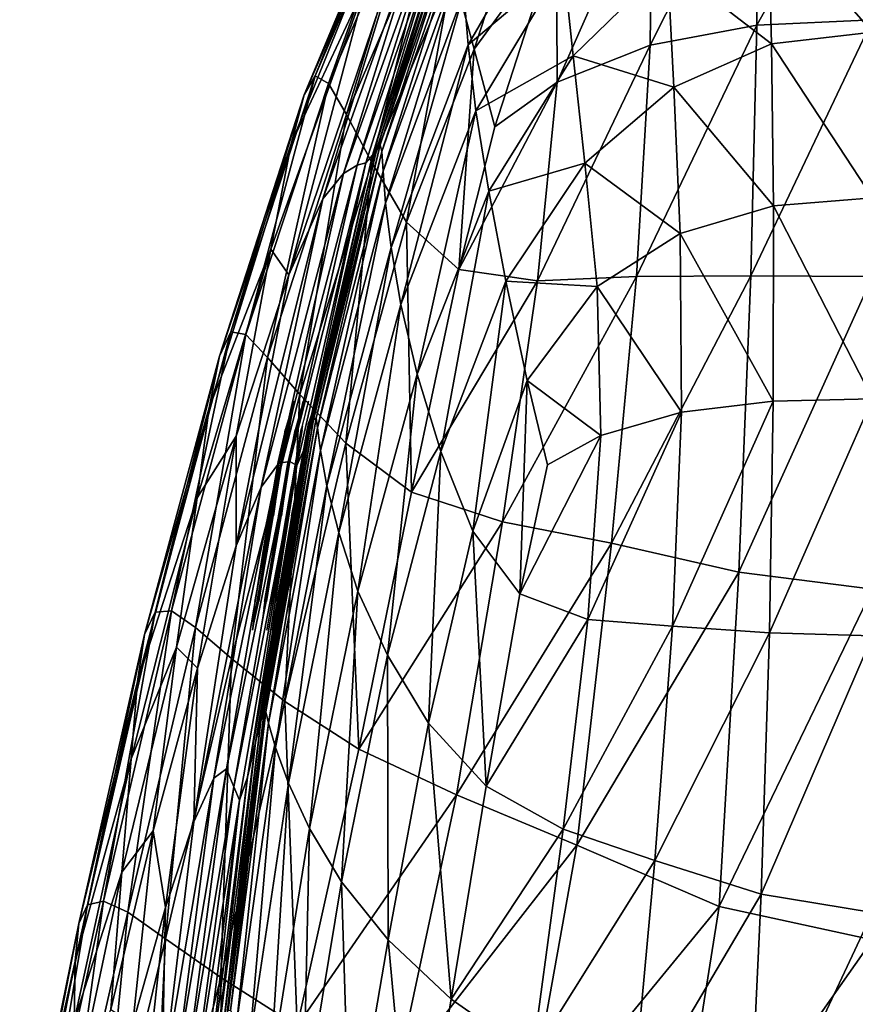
# Model space of a CAD drawing. Extents: x -0.96 to 0.96, y -0.57 to 2.63.
# Tile 145 of 148: x -0.2 to 0, y 2.27 to 2.5. Entities that reach past the tile are written whole.
import ezdxf

# ---------------------------------------------------------------- set-up
doc = ezdxf.new("R2010")
doc.units = 0
doc.layers.add('Brakiri_Cruiser_Lights', color=7, linetype='CONTINUOUS')
doc.layers.add('Brakiri_Cruiser_Main_Texture', color=7, linetype='CONTINUOUS')

msp = doc.modelspace()

# ---------------------------------------------------------------- linework, layer by layer
at = {"layer": 'Brakiri_Cruiser_Lights'}
for points in [[(-0.135593, 2.397457, 0.11623), (-0.133002, 2.408863, 0.114884), (-0.132667, 2.41125, 0.12)], [(-0.135593, 2.397457, 0.11623), (-0.132667, 2.41125, 0.12), (-0.134669, 2.404687, 0.134063)], [(-0.133958, 2.396472, 0.0455), (-0.131855, 2.404687, 0.025938), (-0.130494, 2.41125, 0.04)], [(-0.133958, 2.396472, 0.0455), (-0.130494, 2.41125, 0.04), (-0.130987, 2.409548, 0.043647)], [(-0.130652, 2.405581, -0.132148), (-0.129324, 2.41125, -0.12), (-0.130954, 2.404723, -0.106014)], [(-0.12938, 2.406077, -0.268915), (-0.129049, 2.405887, -0.291492), (-0.12752, 2.41125, -0.28)], [(-0.135593, 2.397457, 0.11623), (-0.133677, 2.404687, 0.105938), (-0.133002, 2.408863, 0.114884)], [(-0.133958, 2.396472, 0.0455), (-0.130987, 2.409548, 0.043647), (-0.132342, 2.404687, 0.054062)], [(-0.137644, 2.365312, -0.134062), (-0.130783, 2.404687, -0.134062), (-0.130652, 2.405581, -0.132148)], [(-0.137644, 2.365312, -0.134062), (-0.130652, 2.405581, -0.132148), (-0.130954, 2.404723, -0.106014)], [(-0.137644, 2.365312, -0.134062), (-0.130954, 2.404723, -0.106014), (-0.130937, 2.404687, -0.105937)], [(-0.137644, 2.365312, -0.134062), (-0.134188, 2.385, -0.13875), (-0.130783, 2.404687, -0.134062)], [(-0.137644, 2.365312, -0.134062), (-0.130937, 2.404687, -0.105937), (-0.133206, 2.391874, -0.102887)], [(-0.129237, 2.405149, -0.291412), (-0.136581, 2.365312, -0.265938), (-0.137543, 2.35875, -0.28)], [(-0.129237, 2.405149, -0.291412), (-0.137543, 2.35875, -0.28), (-0.13705, 2.362283, -0.28757)], [(-0.13705, 2.362283, -0.28757), (-0.129205, 2.404893, -0.293622), (-0.129237, 2.405149, -0.291412)], [(-0.13705, 2.362283, -0.28757), (-0.129226, 2.404687, -0.294062), (-0.129205, 2.404893, -0.293622)], [(-0.13705, 2.362283, -0.28757), (-0.132584, 2.385, -0.29875), (-0.129226, 2.404687, -0.294062)], [(-0.129237, 2.405149, -0.291412), (-0.133186, 2.385, -0.26125), (-0.136581, 2.365312, -0.265938)], [(-0.135593, 2.397457, 0.11623), (-0.134669, 2.404687, 0.134063), (-0.136344, 2.397328, 0.135815)], [(-0.135593, 2.397457, 0.11623), (-0.135314, 2.397289, 0.104176), (-0.133677, 2.404687, 0.105938)], [(-0.133958, 2.396472, 0.0455), (-0.132342, 2.404687, 0.054062), (-0.1342, 2.396618, 0.055984)], [(-0.133958, 2.396472, 0.0455), (-0.133482, 2.397545, 0.024237), (-0.131855, 2.404687, 0.025938)], [(-0.129237, 2.405149, -0.291412), (-0.129664, 2.404687, -0.265938), (-0.133186, 2.385, -0.26125)], [(-0.129237, 2.405149, -0.291412), (-0.12938, 2.406077, -0.268915), (-0.129664, 2.404687, -0.265938)], [(-0.12938, 2.406077, -0.268915), (-0.129237, 2.405149, -0.291412), (-0.129049, 2.405887, -0.291492)], [(-0.129237, 2.405149, -0.291412), (-0.129205, 2.404893, -0.293622), (-0.129049, 2.405887, -0.291492)], [(-0.135593, 2.397457, 0.11623), (-0.142084, 2.359701, 0.122037), (-0.142185, 2.35875, 0.12)], [(-0.135593, 2.397457, 0.11623), (-0.142185, 2.35875, 0.12), (-0.140726, 2.365312, 0.105938)], [(-0.135593, 2.397457, 0.11623), (-0.1416, 2.365312, 0.134063), (-0.142084, 2.359701, 0.122037)], [(-0.135593, 2.397457, 0.11623), (-0.138503, 2.385, 0.13875), (-0.1416, 2.365312, 0.134063)], [(-0.135593, 2.397457, 0.11623), (-0.140726, 2.365312, 0.105938), (-0.137302, 2.385, 0.10125)], [(-0.135593, 2.397457, 0.11623), (-0.136344, 2.397328, 0.135815), (-0.138503, 2.385, 0.13875)], [(-0.135593, 2.397457, 0.11623), (-0.137302, 2.385, 0.10125), (-0.135314, 2.397289, 0.104176)], [(-0.133958, 2.396472, 0.0455), (-0.135511, 2.385, 0.02125), (-0.133482, 2.397545, 0.024237)], [(-0.133958, 2.396472, 0.0455), (-0.139585, 2.363727, 0.050665), (-0.14024, 2.35875, 0.04)], [(-0.133958, 2.396472, 0.0455), (-0.14024, 2.35875, 0.04), (-0.138945, 2.365312, 0.025938)], [(-0.133958, 2.396472, 0.0455), (-0.139406, 2.365312, 0.054062), (-0.139585, 2.363727, 0.050665)], [(-0.133958, 2.396472, 0.0455), (-0.136221, 2.385, 0.05875), (-0.139406, 2.365312, 0.054062)], [(-0.133958, 2.396472, 0.0455), (-0.138945, 2.365312, 0.025938), (-0.135511, 2.385, 0.02125)], [(-0.133958, 2.396472, 0.0455), (-0.1342, 2.396618, 0.055984), (-0.136221, 2.385, 0.05875)], [(-0.137644, 2.365312, -0.134062), (-0.133206, 2.391874, -0.102887), (-0.134824, 2.382605, -0.10182)], [(-0.133206, 2.391874, -0.102887), (-0.134411, 2.385, -0.10125), (-0.134824, 2.382605, -0.10182)], [(-0.13705, 2.362283, -0.28757), (-0.136276, 2.365312, -0.294062), (-0.132584, 2.385, -0.29875)], [(-0.137644, 2.365312, -0.134062), (-0.134824, 2.382605, -0.10182), (-0.137798, 2.365312, -0.105937)], [(-0.137644, 2.365312, -0.134062), (-0.137798, 2.365312, -0.105937), (-0.138865, 2.35875, -0.12)]]:
    msp.add_3dface(points, dxfattribs=at)
at = {"layer": 'Brakiri_Cruiser_Main_Texture'}
for points in [[(-0.026476, 2.497422, 0.476328), (-0.025933, 2.54242, 0.468724), (0, 2.545058, 0.469206)], [(-0.026476, 2.497422, 0.476328), (0, 2.545058, 0.469206), (0, 2.498663, 0.476927)], [(-0.091302, 2.491952, 0.465404), (-0.096309, 2.510324, 0.456644), (-0.074854, 2.542217, 0.457063)], [(-0.091302, 2.491952, 0.465404), (-0.074854, 2.542217, 0.457063), (-0.072419, 2.517955, 0.466189)], [(-0.050926, 2.49287, 0.474826), (-0.050521, 2.533666, 0.467609), (-0.025933, 2.54242, 0.468724)], [(-0.050926, 2.49287, 0.474826), (-0.025933, 2.54242, 0.468724), (-0.026476, 2.497422, 0.476328)], [(-0.127749, 2.485822, 0.413463), (-0.108498, 2.533594, 0.384092), (-0.105997, 2.536362, 0.409278)], [(-0.124741, 2.484056, 0.431209), (-0.127749, 2.485822, 0.413463), (-0.105997, 2.536362, 0.409278)], [(-0.124741, 2.484056, 0.431209), (-0.105997, 2.536362, 0.409278), (-0.103541, 2.533085, 0.428908)], [(-0.130339, 2.481488, 0.392486), (-0.111265, 2.525072, 0.353387), (-0.108498, 2.533594, 0.384092)], [(-0.127749, 2.485822, 0.413463), (-0.130339, 2.481488, 0.392486), (-0.108498, 2.533594, 0.384092)], [(-0.120575, 2.477008, 0.445816), (-0.124741, 2.484056, 0.431209), (-0.103541, 2.533085, 0.428908)], [(-0.120575, 2.477008, 0.445816), (-0.103541, 2.533085, 0.428908), (-0.100294, 2.524061, 0.444666)], [(-0.07232, 2.484388, 0.472611), (-0.072419, 2.517955, 0.466189), (-0.050521, 2.533666, 0.467609)], [(-0.07232, 2.484388, 0.472611), (-0.050521, 2.533666, 0.467609), (-0.050926, 2.49287, 0.474826)], [(-0.09368, 2.50496, -0.347159), (-0.092731, 2.492918, -0.382339), (-0.072126, 2.528516, -0.385852)], [(-0.092731, 2.492918, -0.382339), (-0.070803, 2.511379, -0.413262), (-0.072126, 2.528516, -0.385852)], [(-0.023869, 2.523276, -0.437994), (0, 2.495837, -0.454293), (0, 2.526868, -0.438583)], [(-0.13325, 2.470237, 0.368186), (-0.116067, 2.506985, 0.310408), (-0.111265, 2.525072, 0.353387)], [(-0.130339, 2.481488, 0.392486), (-0.13325, 2.470237, 0.368186), (-0.111265, 2.525072, 0.353387)], [(-0.099707, 2.52369, 0.101977), (-0.102991, 2.522098, 0.174264), (-0.121253, 2.46345, 0.177343)], [(-0.099707, 2.52369, 0.101977), (-0.121253, 2.46345, 0.177343), (-0.118174, 2.465339, 0.108218)], [(-0.11477, 2.465992, 0.457429), (-0.120575, 2.477008, 0.445816), (-0.100294, 2.524061, 0.444666)], [(-0.097724, 2.524002, 0.028033), (-0.099707, 2.52369, 0.101977), (-0.118174, 2.465339, 0.108218)], [(-0.097724, 2.524002, 0.028033), (-0.118174, 2.465339, 0.108218), (-0.116185, 2.465881, 0.035662)], [(-0.114657, 2.467621, -0.039024), (-0.097724, 2.524002, 0.028033), (-0.116185, 2.465881, 0.035662)], [(-0.11477, 2.465992, 0.457429), (-0.100294, 2.524061, 0.444666), (-0.096309, 2.510324, 0.456644)], [(-0.113567, 2.469381, -0.112699), (-0.096209, 2.524834, -0.047313), (-0.114657, 2.467621, -0.039024)], [(-0.114657, 2.467621, -0.039024), (-0.096209, 2.524834, -0.047313), (-0.097724, 2.524002, 0.028033)], [(-0.112891, 2.46998, -0.182223), (-0.095196, 2.525082, -0.120903), (-0.113567, 2.469381, -0.112699)], [(-0.113567, 2.469381, -0.112699), (-0.095196, 2.525082, -0.120903), (-0.096209, 2.524834, -0.047313)], [(-0.112891, 2.46998, -0.182223), (-0.09459, 2.523896, -0.189973), (-0.095196, 2.525082, -0.120903)], [(-0.11248, 2.468496, -0.244853), (-0.09459, 2.523896, -0.189973), (-0.112891, 2.46998, -0.182223)], [(-0.11248, 2.468496, -0.244853), (-0.094297, 2.52043, -0.251763), (-0.09459, 2.523896, -0.189973)], [(-0.102991, 2.522098, 0.174264), (-0.107621, 2.51781, 0.242333), (-0.126053, 2.457669, 0.241735)], [(-0.102991, 2.522098, 0.174264), (-0.126053, 2.457669, 0.241735), (-0.121253, 2.46345, 0.177343)], [(-0.046989, 2.511477, -0.436501), (-0.023134, 2.493154, -0.453639), (-0.023869, 2.523276, -0.437994)], [(-0.023869, 2.523276, -0.437994), (-0.023134, 2.493154, -0.453639), (0, 2.495837, -0.454293)], [(-0.094297, 2.52043, -0.251763), (-0.11248, 2.468496, -0.244853), (-0.112187, 2.464004, -0.297846)], [(-0.094297, 2.52043, -0.251763), (-0.112187, 2.464004, -0.297846), (-0.094098, 2.514088, -0.303908)], [(-0.107621, 2.51781, 0.242333), (-0.116067, 2.506985, 0.310408), (-0.133846, 2.440189, 0.295398)], [(-0.107621, 2.51781, 0.242333), (-0.133846, 2.440189, 0.295398), (-0.126053, 2.457669, 0.241735)], [(-0.086613, 2.474113, 0.47037), (-0.091302, 2.491952, 0.465404), (-0.072419, 2.517955, 0.466189)], [(-0.086613, 2.474113, 0.47037), (-0.072419, 2.517955, 0.466189), (-0.07232, 2.484388, 0.472611)], [(-0.094098, 2.514088, -0.303908), (-0.112187, 2.464004, -0.297846), (-0.11162, 2.456621, -0.341975)], [(-0.094098, 2.514088, -0.303908), (-0.11162, 2.456621, -0.341975), (-0.09368, 2.50496, -0.347159)], [(-0.106843, 2.452321, 0.466189), (-0.11477, 2.465992, 0.457429), (-0.096309, 2.510324, 0.456644)], [(-0.106843, 2.452321, 0.466189), (-0.096309, 2.510324, 0.456644), (-0.091302, 2.491952, 0.465404)], [(-0.092731, 2.492918, -0.382339), (-0.090937, 2.477838, -0.410275), (-0.070803, 2.511379, -0.413262)], [(-0.090937, 2.477838, -0.410275), (-0.068611, 2.49045, -0.434376), (-0.070803, 2.511379, -0.413262)], [(-0.070803, 2.511379, -0.413262), (-0.068611, 2.49045, -0.434376), (-0.046989, 2.511477, -0.436501)], [(-0.068611, 2.49045, -0.434376), (-0.045512, 2.483217, -0.452152), (-0.046989, 2.511477, -0.436501)], [(-0.046989, 2.511477, -0.436501), (-0.045512, 2.483217, -0.452152), (-0.023134, 2.493154, -0.453639)], [(-0.133846, 2.440189, 0.295398), (-0.116067, 2.506985, 0.310408), (-0.13795, 2.446124, 0.346243)], [(-0.13325, 2.470237, 0.368186), (-0.13795, 2.446124, 0.346243), (-0.116067, 2.506985, 0.310408)], [(-0.09368, 2.50496, -0.347159), (-0.11162, 2.456621, -0.341975), (-0.110388, 2.446465, -0.378015)], [(-0.09368, 2.50496, -0.347159), (-0.110388, 2.446465, -0.378015), (-0.092731, 2.492918, -0.382339)], [(-0.054061, 2.439869, 0.480323), (-0.050926, 2.49287, 0.474826), (-0.026476, 2.497422, 0.476328)], [(-0.054061, 2.439869, 0.480323), (-0.026476, 2.497422, 0.476328), (-0.027886, 2.440011, 0.482318)], [(-0.027886, 2.440011, 0.482318), (-0.026476, 2.497422, 0.476328), (0, 2.498663, 0.476927)], [(-0.027886, 2.440011, 0.482318), (0, 2.498663, 0.476927), (0, 2.439856, 0.483034)], [(-0.023134, 2.493154, -0.453639), (0, 2.457834, -0.46593), (0, 2.495837, -0.454293)], [(-0.092731, 2.492918, -0.382339), (-0.110388, 2.446465, -0.378015), (-0.108098, 2.433439, -0.406817)], [(-0.092731, 2.492918, -0.382339), (-0.108098, 2.433439, -0.406817), (-0.090937, 2.477838, -0.410275)], [(-0.076814, 2.438821, 0.477205), (-0.07232, 2.484388, 0.472611), (-0.050926, 2.49287, 0.474826)], [(-0.076814, 2.438821, 0.477205), (-0.050926, 2.49287, 0.474826), (-0.054061, 2.439869, 0.480323)], [(-0.045512, 2.483217, -0.452152), (-0.022661, 2.456059, -0.465211), (-0.023134, 2.493154, -0.453639)], [(-0.023134, 2.493154, -0.453639), (-0.022661, 2.456059, -0.465211), (0, 2.457834, -0.46593)], [(-0.094842, 2.441446, 0.472611), (-0.106843, 2.452321, 0.466189), (-0.091302, 2.491952, 0.465404)], [(-0.094842, 2.441446, 0.472611), (-0.091302, 2.491952, 0.465404), (-0.086613, 2.474113, 0.47037)], [(-0.090937, 2.477838, -0.410275), (-0.087984, 2.459378, -0.431869), (-0.068611, 2.49045, -0.434376)], [(-0.087984, 2.459378, -0.431869), (-0.065929, 2.465809, -0.449987), (-0.068611, 2.49045, -0.434376)], [(-0.068611, 2.49045, -0.434376), (-0.065929, 2.465809, -0.449987), (-0.045512, 2.483217, -0.452152)], [(-0.143648, 2.426533, 0.433982), (-0.147141, 2.42712, 0.418062), (-0.127749, 2.485822, 0.413463)], [(-0.147141, 2.42712, 0.418062), (-0.130339, 2.481488, 0.392486), (-0.127749, 2.485822, 0.413463)], [(-0.143648, 2.426533, 0.433982), (-0.127749, 2.485822, 0.413463), (-0.124741, 2.484056, 0.431209)], [(-0.138724, 2.421267, 0.44743), (-0.143648, 2.426533, 0.433982), (-0.124741, 2.484056, 0.431209)], [(-0.138724, 2.421267, 0.44743), (-0.124741, 2.484056, 0.431209), (-0.120575, 2.477008, 0.445816)], [(-0.094842, 2.441446, 0.472611), (-0.086613, 2.474113, 0.47037), (-0.07232, 2.484388, 0.472611)], [(-0.094842, 2.441446, 0.472611), (-0.07232, 2.484388, 0.472611), (-0.076814, 2.438821, 0.477205)], [(-0.065929, 2.465809, -0.449987), (-0.044109, 2.449653, -0.463413), (-0.045512, 2.483217, -0.452152)], [(-0.045512, 2.483217, -0.452152), (-0.044109, 2.449653, -0.463413), (-0.022661, 2.456059, -0.465211)], [(-0.149754, 2.421553, 0.401237), (-0.13325, 2.470237, 0.368186), (-0.130339, 2.481488, 0.392486)], [(-0.147141, 2.42712, 0.418062), (-0.149754, 2.421553, 0.401237), (-0.130339, 2.481488, 0.392486)], [(-0.13126, 2.412776, 0.458669), (-0.138724, 2.421267, 0.44743), (-0.120575, 2.477008, 0.445816)], [(-0.13126, 2.412776, 0.458669), (-0.120575, 2.477008, 0.445816), (-0.11477, 2.465992, 0.457429)], [(-0.090937, 2.477838, -0.410275), (-0.108098, 2.433439, -0.406817), (-0.104357, 2.417446, -0.429232)], [(-0.090937, 2.477838, -0.410275), (-0.104357, 2.417446, -0.429232), (-0.087984, 2.459378, -0.431869)], [(-0.149754, 2.421553, 0.401237), (-0.152098, 2.409723, 0.383134), (-0.13325, 2.470237, 0.368186)], [(-0.152098, 2.409723, 0.383134), (-0.13795, 2.446124, 0.346243), (-0.13325, 2.470237, 0.368186)], [(-0.127578, 2.407368, -0.237608), (-0.112891, 2.46998, -0.182223), (-0.128166, 2.406962, -0.174237)], [(-0.128166, 2.406962, -0.174237), (-0.112891, 2.46998, -0.182223), (-0.113567, 2.469381, -0.112699)], [(-0.127578, 2.407368, -0.237608), (-0.11248, 2.468496, -0.244853), (-0.112891, 2.46998, -0.182223)], [(-0.128973, 2.404669, -0.104359), (-0.114657, 2.467621, -0.039024), (-0.130279, 2.400259, -0.029561)], [(-0.130279, 2.400259, -0.029561), (-0.114657, 2.467621, -0.039024), (-0.116185, 2.465881, 0.035662)], [(-0.128166, 2.406962, -0.174237), (-0.113567, 2.469381, -0.112699), (-0.128973, 2.404669, -0.104359)], [(-0.128973, 2.404669, -0.104359), (-0.113567, 2.469381, -0.112699), (-0.114657, 2.467621, -0.039024)], [(-0.11248, 2.468496, -0.244853), (-0.127578, 2.407368, -0.237608), (-0.127237, 2.405149, -0.291412)], [(-0.11248, 2.468496, -0.244853), (-0.127237, 2.405149, -0.291412), (-0.112187, 2.464004, -0.297846)], [(-0.118174, 2.465339, 0.108218), (-0.121253, 2.46345, 0.177343), (-0.136108, 2.397028, 0.181757)], [(-0.118174, 2.465339, 0.108218), (-0.136108, 2.397028, 0.181757), (-0.133593, 2.397457, 0.11623)], [(-0.116185, 2.465881, 0.035662), (-0.118174, 2.465339, 0.108218), (-0.133593, 2.397457, 0.11623)], [(-0.116185, 2.465881, 0.035662), (-0.133593, 2.397457, 0.11623), (-0.131958, 2.396472, 0.0455)], [(-0.130279, 2.400259, -0.029561), (-0.116185, 2.465881, 0.035662), (-0.131958, 2.396472, 0.0455)], [(-0.120745, 2.401619, 0.467745), (-0.13126, 2.412776, 0.458669), (-0.11477, 2.465992, 0.457429)], [(-0.120745, 2.401619, 0.467745), (-0.11477, 2.465992, 0.457429), (-0.106843, 2.452321, 0.466189)], [(-0.087984, 2.459378, -0.431869), (-0.084076, 2.438741, -0.447683), (-0.065929, 2.465809, -0.449987)], [(-0.084076, 2.438741, -0.447683), (-0.063133, 2.437535, -0.460889), (-0.065929, 2.465809, -0.449987)], [(-0.065929, 2.465809, -0.449987), (-0.063133, 2.437535, -0.460889), (-0.044109, 2.449653, -0.463413)], [(-0.121253, 2.46345, 0.177343), (-0.126053, 2.457669, 0.241735), (-0.14013, 2.391554, 0.240705)], [(-0.121253, 2.46345, 0.177343), (-0.14013, 2.391554, 0.240705), (-0.136108, 2.397028, 0.181757)], [(-0.112187, 2.464004, -0.297846), (-0.127237, 2.405149, -0.291412), (-0.126567, 2.399936, -0.336385)], [(-0.112187, 2.464004, -0.297846), (-0.126567, 2.399936, -0.336385), (-0.11162, 2.456621, -0.341975)], [(-0.087984, 2.459378, -0.431869), (-0.104357, 2.417446, -0.429232), (-0.098933, 2.399702, -0.446053)], [(-0.087984, 2.459378, -0.431869), (-0.098933, 2.399702, -0.446053), (-0.084076, 2.438741, -0.447683)], [(-0.126053, 2.457669, 0.241735), (-0.133846, 2.440189, 0.295398), (-0.145888, 2.378088, 0.289756)], [(-0.126053, 2.457669, 0.241735), (-0.145888, 2.378088, 0.289756), (-0.14013, 2.391554, 0.240705)], [(-0.11162, 2.456621, -0.341975), (-0.126567, 2.399936, -0.336385), (-0.125097, 2.391875, -0.373327)], [(-0.11162, 2.456621, -0.341975), (-0.125097, 2.391875, -0.373327), (-0.110388, 2.446465, -0.378015)], [(-0.044109, 2.449653, -0.463413), (-0.022724, 2.411289, -0.473675), (-0.022661, 2.456059, -0.465211)], [(-0.022661, 2.456059, -0.465211), (-0.022724, 2.411289, -0.473675), (0, 2.411814, -0.474521)], [(-0.022661, 2.456059, -0.465211), (0, 2.411814, -0.474521), (0, 2.457834, -0.46593)], [(-0.105658, 2.390421, 0.475009), (-0.120745, 2.401619, 0.467745), (-0.106843, 2.452321, 0.466189)], [(-0.105658, 2.390421, 0.475009), (-0.106843, 2.452321, 0.466189), (-0.094842, 2.441446, 0.472611)], [(-0.063133, 2.437535, -0.460889), (-0.043779, 2.408756, -0.471502), (-0.044109, 2.449653, -0.463413)], [(-0.044109, 2.449653, -0.463413), (-0.043779, 2.408756, -0.471502), (-0.022724, 2.411289, -0.473675)], [(-0.145906, 2.403206, 0.332334), (-0.13795, 2.446124, 0.346243), (-0.154853, 2.389064, 0.367131)], [(-0.152098, 2.409723, 0.383134), (-0.154853, 2.389064, 0.367131), (-0.13795, 2.446124, 0.346243)], [(-0.133846, 2.440189, 0.295398), (-0.13795, 2.446124, 0.346243), (-0.145906, 2.403206, 0.332334)], [(-0.110388, 2.446465, -0.378015), (-0.125097, 2.391875, -0.373327), (-0.122356, 2.381112, -0.403037)], [(-0.110388, 2.446465, -0.378015), (-0.122356, 2.381112, -0.403037), (-0.108098, 2.433439, -0.406817)], [(-0.145888, 2.378088, 0.289756), (-0.133846, 2.440189, 0.295398), (-0.145906, 2.403206, 0.332334)], [(-0.105658, 2.390421, 0.475009), (-0.094842, 2.441446, 0.472611), (-0.076814, 2.438821, 0.477205)], [(-0.105658, 2.390421, 0.475009), (-0.076814, 2.438821, 0.477205), (-0.084849, 2.383581, 0.480519)], [(-0.084076, 2.438741, -0.447683), (-0.098933, 2.399702, -0.446053), (-0.09159, 2.381422, -0.458071)], [(-0.084076, 2.438741, -0.447683), (-0.09159, 2.381422, -0.458071), (-0.079153, 2.41602, -0.458742)], [(-0.084849, 2.383581, 0.480519), (-0.076814, 2.438821, 0.477205), (-0.054061, 2.439869, 0.480323)], [(-0.084849, 2.383581, 0.480519), (-0.054061, 2.439869, 0.480323), (-0.059849, 2.378681, 0.484401)], [(-0.084076, 2.438741, -0.447683), (-0.079153, 2.41602, -0.458742), (-0.063133, 2.437535, -0.460889)], [(-0.059849, 2.378681, 0.484401), (-0.054061, 2.439869, 0.480323), (-0.027886, 2.440011, 0.482318)], [(-0.059849, 2.378681, 0.484401), (-0.027886, 2.440011, 0.482318), (-0.030623, 2.372058, 0.486937)], [(-0.030623, 2.372058, 0.486937), (-0.027886, 2.440011, 0.482318), (0, 2.439856, 0.483034)], [(-0.030623, 2.372058, 0.486937), (0, 2.439856, 0.483034), (0, 2.368151, 0.487818)], [(-0.079153, 2.41602, -0.458742), (-0.062234, 2.403415, -0.468159), (-0.063133, 2.437535, -0.460889)], [(-0.063133, 2.437535, -0.460889), (-0.062234, 2.403415, -0.468159), (-0.043779, 2.408756, -0.471502)], [(-0.108098, 2.433439, -0.406817), (-0.122356, 2.381112, -0.403037), (-0.11798, 2.367717, -0.426403)], [(-0.108098, 2.433439, -0.406817), (-0.11798, 2.367717, -0.426403), (-0.104357, 2.417446, -0.429232)], [(-0.164437, 2.36287, 0.42244), (-0.149754, 2.421553, 0.401237), (-0.147141, 2.42712, 0.418062)], [(-0.160696, 2.363171, 0.43669), (-0.164437, 2.36287, 0.42244), (-0.147141, 2.42712, 0.418062)], [(-0.160696, 2.363171, 0.43669), (-0.147141, 2.42712, 0.418062), (-0.143648, 2.426533, 0.433982)], [(-0.155254, 2.359394, 0.449135), (-0.160696, 2.363171, 0.43669), (-0.143648, 2.426533, 0.433982)], [(-0.155254, 2.359394, 0.449135), (-0.143648, 2.426533, 0.433982), (-0.138724, 2.421267, 0.44743)], [(-0.164437, 2.36287, 0.42244), (-0.166896, 2.357726, 0.407671), (-0.149754, 2.421553, 0.401237)], [(-0.166896, 2.357726, 0.407671), (-0.152098, 2.409723, 0.383134), (-0.149754, 2.421553, 0.401237)], [(-0.146971, 2.35224, 0.45994), (-0.155254, 2.359394, 0.449135), (-0.138724, 2.421267, 0.44743)], [(-0.146971, 2.35224, 0.45994), (-0.138724, 2.421267, 0.44743), (-0.13126, 2.412776, 0.458669)], [(-0.104357, 2.417446, -0.429232), (-0.11798, 2.367717, -0.426403), (-0.11119, 2.352996, -0.44436)], [(-0.104357, 2.417446, -0.429232), (-0.11119, 2.352996, -0.44436), (-0.098933, 2.399702, -0.446053)], [(-0.079153, 2.41602, -0.458742), (-0.09159, 2.381422, -0.458071), (-0.080852, 2.367101, -0.466579)], [(-0.079153, 2.41602, -0.458742), (-0.080852, 2.367101, -0.466579), (-0.074475, 2.396682, -0.464785)], [(-0.079153, 2.41602, -0.458742), (-0.074475, 2.396682, -0.464785), (-0.062234, 2.403415, -0.468159)], [(-0.134709, 2.342407, 0.469271), (-0.146971, 2.35224, 0.45994), (-0.13126, 2.412776, 0.458669)], [(-0.134709, 2.342407, 0.469271), (-0.13126, 2.412776, 0.458669), (-0.120745, 2.401619, 0.467745)], [(-0.022724, 2.411289, -0.473675), (-0.043779, 2.408756, -0.471502), (-0.045808, 2.35964, -0.477239)], [(-0.022724, 2.411289, -0.473675), (-0.045808, 2.35964, -0.477239), (-0.023598, 2.358142, -0.479994)], [(0, 2.411814, -0.474521), (-0.022724, 2.411289, -0.473675), (-0.023598, 2.358142, -0.479994)], [(0, 2.411814, -0.474521), (-0.023598, 2.358142, -0.479994), (0, 2.357418, -0.480967)], [(-0.168495, 2.346975, 0.393669), (-0.154853, 2.389064, 0.367131), (-0.152098, 2.409723, 0.383134)], [(-0.166896, 2.357726, 0.407671), (-0.168495, 2.346975, 0.393669), (-0.152098, 2.409723, 0.383134)], [(-0.043779, 2.408756, -0.471502), (-0.062234, 2.403415, -0.468159), (-0.065242, 2.361233, -0.472868)], [(-0.043779, 2.408756, -0.471502), (-0.065242, 2.361233, -0.472868), (-0.045808, 2.35964, -0.477239)], [(-0.139485, 2.34007, -0.231282), (-0.128166, 2.406962, -0.174237), (-0.140243, 2.337867, -0.167493)], [(-0.140243, 2.337867, -0.167493), (-0.128166, 2.406962, -0.174237), (-0.128973, 2.404669, -0.104359)], [(-0.127578, 2.407368, -0.237608), (-0.139485, 2.34007, -0.231282), (-0.139106, 2.340031, -0.285576)], [(-0.139485, 2.34007, -0.231282), (-0.127578, 2.407368, -0.237608), (-0.128166, 2.406962, -0.174237)], [(-0.127578, 2.407368, -0.237608), (-0.139106, 2.340031, -0.285576), (-0.127237, 2.405149, -0.291412)], [(-0.140243, 2.337867, -0.167493), (-0.128973, 2.404669, -0.104359), (-0.141482, 2.333005, -0.096113)], [(-0.141482, 2.333005, -0.096113), (-0.128973, 2.404669, -0.104359), (-0.130279, 2.400259, -0.029561)], [(-0.127237, 2.405149, -0.291412), (-0.139106, 2.340031, -0.285576), (-0.138449, 2.337408, -0.331136)], [(-0.127237, 2.405149, -0.291412), (-0.138449, 2.337408, -0.331136), (-0.126567, 2.399936, -0.336385)], [(-0.145906, 2.403206, 0.332334), (-0.154853, 2.389064, 0.367131), (-0.159565, 2.354851, 0.35673)], [(-0.154744, 2.35004, 0.324932), (-0.145906, 2.403206, 0.332334), (-0.159565, 2.354851, 0.35673)], [(-0.145888, 2.378088, 0.289756), (-0.145906, 2.403206, 0.332334), (-0.154744, 2.35004, 0.324932)], [(-0.062234, 2.403415, -0.468159), (-0.074475, 2.396682, -0.464785), (-0.080852, 2.367101, -0.466579)], [(-0.062234, 2.403415, -0.468159), (-0.080852, 2.367101, -0.466579), (-0.065242, 2.361233, -0.472868)], [(-0.141482, 2.333005, -0.096113), (-0.130279, 2.400259, -0.029561), (-0.143303, 2.325069, -0.019047)], [(-0.143303, 2.325069, -0.019047), (-0.130279, 2.400259, -0.029561), (-0.131958, 2.396472, 0.0455)], [(-0.126567, 2.399936, -0.336385), (-0.138449, 2.337408, -0.331136), (-0.136857, 2.331863, -0.368722)], [(-0.126567, 2.399936, -0.336385), (-0.136857, 2.331863, -0.368722), (-0.125097, 2.391875, -0.373327)], [(-0.11775, 2.331468, 0.477025), (-0.134709, 2.342407, 0.469271), (-0.120745, 2.401619, 0.467745)], [(-0.11775, 2.331468, 0.477025), (-0.120745, 2.401619, 0.467745), (-0.105658, 2.390421, 0.475009)], [(-0.098933, 2.399702, -0.446053), (-0.11119, 2.352996, -0.44436), (-0.101773, 2.337439, -0.45769)], [(-0.098933, 2.399702, -0.446053), (-0.101773, 2.337439, -0.45769), (-0.09159, 2.381422, -0.458071)], [(-0.133593, 2.397457, 0.11623), (-0.136108, 2.397028, 0.181757), (-0.148084, 2.326932, 0.190345)], [(-0.133593, 2.397457, 0.11623), (-0.148084, 2.326932, 0.190345), (-0.146426, 2.322814, 0.12771)], [(-0.131958, 2.396472, 0.0455), (-0.133593, 2.397457, 0.11623), (-0.146426, 2.322814, 0.12771)], [(-0.136108, 2.397028, 0.181757), (-0.14013, 2.391554, 0.240705), (-0.151036, 2.324854, 0.244556)], [(-0.136108, 2.397028, 0.181757), (-0.151036, 2.324854, 0.244556), (-0.148084, 2.326932, 0.190345)], [(-0.131958, 2.396472, 0.0455), (-0.146426, 2.322814, 0.12771), (-0.145139, 2.31977, 0.057597)], [(-0.143303, 2.325069, -0.019047), (-0.131958, 2.396472, 0.0455), (-0.145139, 2.31977, 0.057597)], [(-0.14013, 2.391554, 0.240705), (-0.145888, 2.378088, 0.289756), (-0.155598, 2.314848, 0.289042)], [(-0.14013, 2.391554, 0.240705), (-0.155598, 2.314848, 0.289042), (-0.151036, 2.324854, 0.244556)], [(-0.125097, 2.391875, -0.373327), (-0.136857, 2.331863, -0.368722), (-0.133888, 2.323707, -0.399171)], [(-0.125097, 2.391875, -0.373327), (-0.133888, 2.323707, -0.399171), (-0.122356, 2.381112, -0.403037)], [(-0.159565, 2.354851, 0.35673), (-0.154853, 2.389064, 0.367131), (-0.169995, 2.329268, 0.381636)], [(-0.168495, 2.346975, 0.393669), (-0.169995, 2.329268, 0.381636), (-0.154853, 2.389064, 0.367131)], [(-0.11775, 2.331468, 0.477025), (-0.105658, 2.390421, 0.475009), (-0.084849, 2.383581, 0.480519)], [(-0.11775, 2.331468, 0.477025), (-0.084849, 2.383581, 0.480519), (-0.095373, 2.320994, 0.483099)], [(-0.09159, 2.381422, -0.458071), (-0.101773, 2.337439, -0.45769), (-0.088597, 2.323018, -0.467658)], [(-0.095373, 2.320994, 0.483099), (-0.084849, 2.383581, 0.480519), (-0.059849, 2.378681, 0.484401)], [(-0.09159, 2.381422, -0.458071), (-0.088597, 2.323018, -0.467658), (-0.080852, 2.367101, -0.466579)], [(-0.122356, 2.381112, -0.403037), (-0.133888, 2.323707, -0.399171), (-0.129099, 2.313253, -0.423319)], [(-0.122356, 2.381112, -0.403037), (-0.129099, 2.313253, -0.423319), (-0.11798, 2.367717, -0.426403)], [(-0.155598, 2.314848, 0.289042), (-0.145888, 2.378088, 0.289756), (-0.154744, 2.35004, 0.324932)], [(-0.095373, 2.320994, 0.483099), (-0.059849, 2.378681, 0.484401), (-0.067774, 2.309484, 0.487548)], [(-0.067774, 2.309484, 0.487548), (-0.059849, 2.378681, 0.484401), (-0.030623, 2.372058, 0.486937)], [(-0.067774, 2.309484, 0.487548), (-0.030623, 2.372058, 0.486937), (-0.035144, 2.295435, 0.490428)], [(-0.035144, 2.295435, 0.490428), (-0.030623, 2.372058, 0.486937), (0, 2.368151, 0.487818)], [(-0.035144, 2.295435, 0.490428), (0, 2.368151, 0.487818), (0, 2.287776, 0.491476)], [(-0.11798, 2.367717, -0.426403), (-0.129099, 2.313253, -0.423319), (-0.121733, 2.30108, -0.442091)], [(-0.11798, 2.367717, -0.426403), (-0.121733, 2.30108, -0.442091), (-0.11119, 2.352996, -0.44436)], [(-0.065242, 2.361233, -0.472868), (-0.080852, 2.367101, -0.466579), (-0.088597, 2.323018, -0.467658)], [(-0.176324, 2.296622, 0.438796), (-0.179994, 2.295821, 0.425896), (-0.164437, 2.36287, 0.42244)], [(-0.179994, 2.295821, 0.425896), (-0.166896, 2.357726, 0.407671), (-0.164437, 2.36287, 0.42244)], [(-0.176324, 2.296622, 0.438796), (-0.164437, 2.36287, 0.42244), (-0.160696, 2.363171, 0.43669)], [(-0.170774, 2.294083, 0.450493), (-0.176324, 2.296622, 0.438796), (-0.160696, 2.363171, 0.43669)], [(-0.170774, 2.294083, 0.450493), (-0.160696, 2.363171, 0.43669), (-0.155254, 2.359394, 0.449135)], [(-0.065242, 2.361233, -0.472868), (-0.088597, 2.323018, -0.467658), (-0.070894, 2.313115, -0.475379)], [(-0.045808, 2.35964, -0.477239), (-0.065242, 2.361233, -0.472868), (-0.070894, 2.313115, -0.475379)], [(-0.162084, 2.288013, 0.46112), (-0.170774, 2.294083, 0.450493), (-0.155254, 2.359394, 0.449135)], [(-0.162084, 2.288013, 0.46112), (-0.155254, 2.359394, 0.449135), (-0.146971, 2.35224, 0.45994)], [(-0.045808, 2.35964, -0.477239), (-0.070894, 2.313115, -0.475379), (-0.049867, 2.305973, -0.480796)], [(-0.023598, 2.358142, -0.479994), (-0.045808, 2.35964, -0.477239), (-0.049867, 2.305973, -0.480796)], [(-0.179994, 2.295821, 0.425896), (-0.181983, 2.291489, 0.412862), (-0.166896, 2.357726, 0.407671)], [(-0.181983, 2.291489, 0.412862), (-0.168495, 2.346975, 0.393669), (-0.166896, 2.357726, 0.407671)], [(-0.023598, 2.358142, -0.479994), (-0.049867, 2.305973, -0.480796), (-0.025487, 2.298215, -0.484441)], [(0, 2.357418, -0.480967), (-0.023598, 2.358142, -0.479994), (-0.025487, 2.298215, -0.484441)], [(0, 2.357418, -0.480967), (-0.025487, 2.298215, -0.484441), (0, 2.29401, -0.485849)], [(-0.164945, 2.312785, 0.349826), (-0.159565, 2.354851, 0.35673), (-0.172154, 2.303257, 0.372773)], [(-0.159565, 2.354851, 0.35673), (-0.169995, 2.329268, 0.381636), (-0.172154, 2.303257, 0.372773)], [(-0.154744, 2.35004, 0.324932), (-0.159565, 2.354851, 0.35673), (-0.164945, 2.312785, 0.349826)], [(-0.149413, 2.279091, 0.47054), (-0.162084, 2.288013, 0.46112), (-0.146971, 2.35224, 0.45994)], [(-0.149413, 2.279091, 0.47054), (-0.146971, 2.35224, 0.45994), (-0.134709, 2.342407, 0.469271)], [(-0.11119, 2.352996, -0.44436), (-0.121733, 2.30108, -0.442091), (-0.11103, 2.287771, -0.456411)], [(-0.11119, 2.352996, -0.44436), (-0.11103, 2.287771, -0.456411), (-0.101773, 2.337439, -0.45769)], [(-0.16209, 2.295185, 0.322506), (-0.154744, 2.35004, 0.324932), (-0.164945, 2.312785, 0.349826)], [(-0.155598, 2.314848, 0.289042), (-0.154744, 2.35004, 0.324932), (-0.16209, 2.295185, 0.322506)], [(-0.181983, 2.291489, 0.412862), (-0.182826, 2.28285, 0.400681), (-0.168495, 2.346975, 0.393669)], [(-0.182826, 2.28285, 0.400681), (-0.169995, 2.329268, 0.381636), (-0.168495, 2.346975, 0.393669)], [(-0.131918, 2.267997, 0.47862), (-0.149413, 2.279091, 0.47054), (-0.134709, 2.342407, 0.469271)], [(-0.131918, 2.267997, 0.47862), (-0.134709, 2.342407, 0.469271), (-0.11775, 2.331468, 0.477025)], [(-0.139485, 2.34007, -0.231282), (-0.148098, 2.269626, -0.227131), (-0.14776, 2.27167, -0.281371)], [(-0.148098, 2.269626, -0.227131), (-0.139485, 2.34007, -0.231282), (-0.140243, 2.337867, -0.167493)], [(-0.139485, 2.34007, -0.231282), (-0.14776, 2.27167, -0.281371), (-0.139106, 2.340031, -0.285576)], [(-0.139106, 2.340031, -0.285576), (-0.14776, 2.27167, -0.281371), (-0.147195, 2.271542, -0.326974)], [(-0.139106, 2.340031, -0.285576), (-0.147195, 2.271542, -0.326974), (-0.138449, 2.337408, -0.331136)], [(-0.148098, 2.269626, -0.227131), (-0.140243, 2.337867, -0.167493), (-0.149055, 2.266236, -0.163531)], [(-0.149055, 2.266236, -0.163531), (-0.140243, 2.337867, -0.167493), (-0.141482, 2.333005, -0.096113)], [(-0.138449, 2.337408, -0.331136), (-0.147195, 2.271542, -0.326974), (-0.145775, 2.269068, -0.364737)], [(-0.138449, 2.337408, -0.331136), (-0.145775, 2.269068, -0.364737), (-0.136857, 2.331863, -0.368722)], [(-0.101773, 2.337439, -0.45769), (-0.11103, 2.287771, -0.456411), (-0.096568, 2.274185, -0.467369)], [(-0.101773, 2.337439, -0.45769), (-0.096568, 2.274185, -0.467369), (-0.088597, 2.323018, -0.467658)], [(-0.149055, 2.266236, -0.163531), (-0.141482, 2.333005, -0.096113), (-0.150754, 2.259416, -0.091259)], [(-0.150754, 2.259416, -0.091259), (-0.141482, 2.333005, -0.096113), (-0.143303, 2.325069, -0.019047)], [(-0.136857, 2.331863, -0.368722), (-0.145775, 2.269068, -0.364737), (-0.142872, 2.264075, -0.395456)], [(-0.136857, 2.331863, -0.368722), (-0.142872, 2.264075, -0.395456), (-0.133888, 2.323707, -0.399171)], [(-0.131918, 2.267997, 0.47862), (-0.11775, 2.331468, 0.477025), (-0.095373, 2.320994, 0.483099)], [(-0.172154, 2.303257, 0.372773), (-0.169995, 2.329268, 0.381636), (-0.183058, 2.269128, 0.390338)], [(-0.182826, 2.28285, 0.400681), (-0.183058, 2.269128, 0.390338), (-0.169995, 2.329268, 0.381636)], [(-0.148084, 2.326932, 0.190345), (-0.151036, 2.324854, 0.244556), (-0.159389, 2.259827, 0.253847)], [(-0.148084, 2.326932, 0.190345), (-0.159389, 2.259827, 0.253847), (-0.157316, 2.257944, 0.204003)], [(-0.146426, 2.322814, 0.12771), (-0.148084, 2.326932, 0.190345), (-0.157316, 2.257944, 0.204003)], [(-0.150754, 2.259416, -0.091259), (-0.143303, 2.325069, -0.019047), (-0.152956, 2.248771, -0.013765)], [(-0.152956, 2.248771, -0.013765), (-0.143303, 2.325069, -0.019047), (-0.145139, 2.31977, 0.057597)], [(-0.151036, 2.324854, 0.244556), (-0.155598, 2.314848, 0.289042), (-0.162948, 2.253849, 0.294139)], [(-0.151036, 2.324854, 0.244556), (-0.162948, 2.253849, 0.294139), (-0.159389, 2.259827, 0.253847)], [(-0.146426, 2.322814, 0.12771), (-0.157316, 2.257944, 0.204003), (-0.156317, 2.249305, 0.147613)], [(-0.145139, 2.31977, 0.057597), (-0.146426, 2.322814, 0.12771), (-0.156317, 2.249305, 0.147613)], [(-0.133888, 2.323707, -0.399171), (-0.142872, 2.264075, -0.395456), (-0.138071, 2.25704, -0.420006)], [(-0.133888, 2.323707, -0.399171), (-0.138071, 2.25704, -0.420006), (-0.129099, 2.313253, -0.423319)], [(-0.070894, 2.313115, -0.475379), (-0.088597, 2.323018, -0.467658), (-0.096568, 2.274185, -0.467369)], [(-0.131918, 2.267997, 0.47862), (-0.095373, 2.320994, 0.483099), (-0.109179, 2.256282, 0.484954)], [(-0.109179, 2.256282, 0.484954), (-0.095373, 2.320994, 0.483099), (-0.067774, 2.309484, 0.487548)], [(-0.145139, 2.31977, 0.057597), (-0.156317, 2.249305, 0.147613), (-0.156663, 2.228777, 0.076547)], [(-0.152956, 2.248771, -0.013765), (-0.145139, 2.31977, 0.057597), (-0.156663, 2.228777, 0.076547)], [(-0.162948, 2.253849, 0.294139), (-0.155598, 2.314848, 0.289042), (-0.16209, 2.295185, 0.322506)], [(-0.164945, 2.312785, 0.349826), (-0.172154, 2.303257, 0.372773), (-0.174674, 2.271774, 0.366326)], [(-0.169609, 2.268555, 0.346242), (-0.164945, 2.312785, 0.349826), (-0.174674, 2.271774, 0.366326)], [(-0.16209, 2.295185, 0.322506), (-0.164945, 2.312785, 0.349826), (-0.169609, 2.268555, 0.346242)], [(-0.129099, 2.313253, -0.423319), (-0.138071, 2.25704, -0.420006), (-0.130528, 2.247894, -0.439214)], [(-0.129099, 2.313253, -0.423319), (-0.130528, 2.247894, -0.439214), (-0.121733, 2.30108, -0.442091)], [(-0.070894, 2.313115, -0.475379), (-0.096568, 2.274185, -0.467369), (-0.077924, 2.261183, -0.476052)], [(-0.049867, 2.305973, -0.480796), (-0.070894, 2.313115, -0.475379), (-0.077924, 2.261183, -0.476052)], [(-0.109179, 2.256282, 0.484954), (-0.067774, 2.309484, 0.487548), (-0.080183, 2.240555, 0.489667)], [(-0.080183, 2.240555, 0.489667), (-0.067774, 2.309484, 0.487548), (-0.035144, 2.295435, 0.490428)], [(-0.049867, 2.305973, -0.480796), (-0.077924, 2.261183, -0.476052), (-0.055225, 2.247808, -0.482634)], [(-0.025487, 2.298215, -0.484441), (-0.049867, 2.305973, -0.480796), (-0.055225, 2.247808, -0.482634)], [(-0.172154, 2.303257, 0.372773), (-0.183058, 2.269128, 0.390338), (-0.183555, 2.248966, 0.382733)], [(-0.174674, 2.271774, 0.366326), (-0.172154, 2.303257, 0.372773), (-0.183555, 2.248966, 0.382733)], [(-0.121733, 2.30108, -0.442091), (-0.130528, 2.247894, -0.439214), (-0.119735, 2.236849, -0.454067)], [(-0.121733, 2.30108, -0.442091), (-0.119735, 2.236849, -0.454067), (-0.11103, 2.287771, -0.456411)], [(-0.025487, 2.298215, -0.484441), (-0.055225, 2.247808, -0.482634), (-0.028595, 2.233103, -0.487286)], [(0, 2.29401, -0.485849), (-0.025487, 2.298215, -0.484441), (-0.028595, 2.233103, -0.487286)], [(-0.194173, 2.228724, 0.427729), (-0.181983, 2.291489, 0.412862), (-0.179994, 2.295821, 0.425896)], [(-0.191062, 2.229676, 0.439699), (-0.194173, 2.228724, 0.427729), (-0.179994, 2.295821, 0.425896)], [(-0.185894, 2.228028, 0.451068), (-0.191062, 2.229676, 0.439699), (-0.176324, 2.296622, 0.438796)], [(-0.191062, 2.229676, 0.439699), (-0.179994, 2.295821, 0.425896), (-0.176324, 2.296622, 0.438796)], [(-0.185894, 2.228028, 0.451068), (-0.176324, 2.296622, 0.438796), (-0.170774, 2.294083, 0.450493)], [(-0.177706, 2.223567, 0.461667), (-0.185894, 2.228028, 0.451068), (-0.170774, 2.294083, 0.450493)], [(-0.177706, 2.223567, 0.461667), (-0.170774, 2.294083, 0.450493), (-0.162084, 2.288013, 0.46112)], [(-0.1682, 2.239839, 0.32463), (-0.16209, 2.295185, 0.322506), (-0.169609, 2.268555, 0.346242)], [(-0.162948, 2.253849, 0.294139), (-0.16209, 2.295185, 0.322506), (-0.1682, 2.239839, 0.32463)], [(-0.080183, 2.240555, 0.489667), (-0.035144, 2.295435, 0.490428), (-0.046976, 2.220892, 0.492696)], [(-0.046976, 2.220892, 0.492696), (-0.035144, 2.295435, 0.490428), (0, 2.287776, 0.491476)], [(0, 2.29401, -0.485849), (-0.028595, 2.233103, -0.487286), (0, 2.225419, -0.48913)], [(-0.195541, 2.224967, 0.415926), (-0.182826, 2.28285, 0.400681), (-0.181983, 2.291489, 0.412862)], [(-0.194173, 2.228724, 0.427729), (-0.195541, 2.224967, 0.415926), (-0.181983, 2.291489, 0.412862)], [(-0.165534, 2.216081, 0.471328), (-0.177706, 2.223567, 0.461667), (-0.162084, 2.288013, 0.46112)], [(-0.165534, 2.216081, 0.471328), (-0.162084, 2.288013, 0.46112), (-0.149413, 2.279091, 0.47054)], [(-0.11103, 2.287771, -0.456411), (-0.119735, 2.236849, -0.454067), (-0.105182, 2.224114, -0.465558)], [(-0.11103, 2.287771, -0.456411), (-0.105182, 2.224114, -0.465558), (-0.096568, 2.274185, -0.467369)], [(-0.046976, 2.220892, 0.492696), (0, 2.287776, 0.491476), (0, 2.1854, 0.494406)], [(-0.195541, 2.224967, 0.415926), (-0.195476, 2.218205, 0.405061), (-0.182826, 2.28285, 0.400681)], [(-0.195476, 2.218205, 0.405061), (-0.183058, 2.269128, 0.390338), (-0.182826, 2.28285, 0.400681)], [(-0.148832, 2.206228, 0.479616), (-0.165534, 2.216081, 0.471328), (-0.149413, 2.279091, 0.47054)], [(-0.148832, 2.206228, 0.479616), (-0.149413, 2.279091, 0.47054), (-0.131918, 2.267997, 0.47862)], [(-0.077924, 2.261183, -0.476052), (-0.096568, 2.274185, -0.467369), (-0.105182, 2.224114, -0.465558)]]:
    msp.add_3dface(points, dxfattribs=at)

doc.saveas('drawing.dxf')
